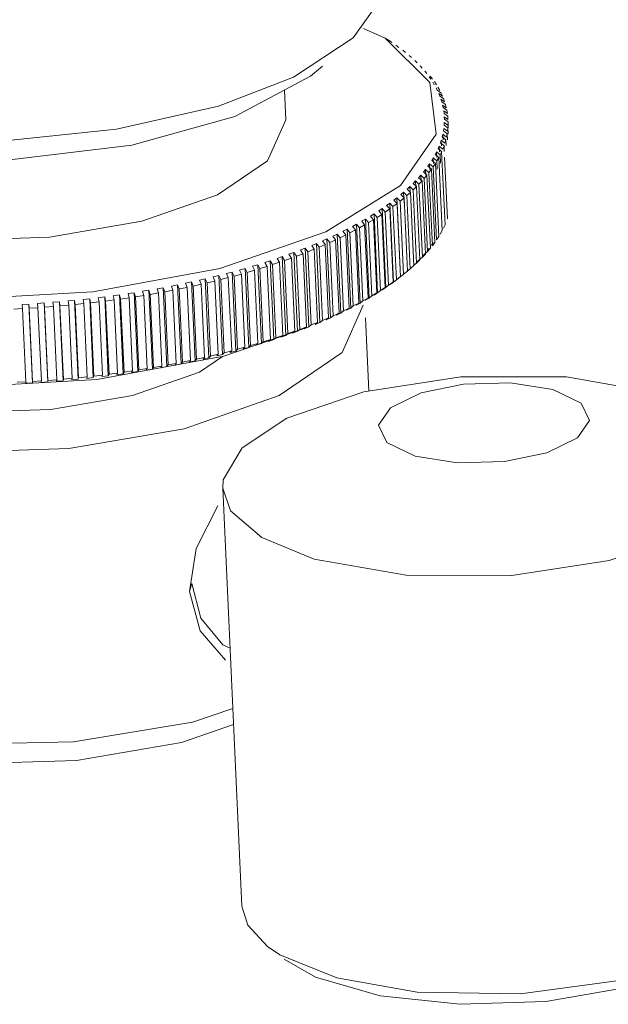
# Model space of a CAD drawing. Header units: millimetres. Extents: x 3925 to 5043, y -86 to 778.
# Tile 130 of 164: x 4819.38 to 4823.56, y 423.38 to 430.37. Entities that reach past the tile are written whole.
import ezdxf

# ---------------------------------------------------------------- set-up
doc = ezdxf.new("R2010")
doc.units = ezdxf.units.MM
doc.header["$LTSCALE"] = 46.255
doc.layers.add('140-155102-0DXF_CONTINUOUS_LINE', color=7, linetype='CONTINUOUS')

msp = doc.modelspace()

# ---------------------------------------------------------------- linework, layer by layer
at = {"layer": '140-155102-0DXF_CONTINUOUS_LINE', "color": 7, "linetype": 'Continuous', "lineweight": 0}
for p, q in [((4821.9455, 430.5299), (4821.7446, 430.2453)), ((4821.9709, 430.2442), (4821.8171, 430.3128)), ((4822.2881, 429.9281), (4821.9709, 430.2442)), ((4821.971, 430.2442), (4822.0059, 430.2213)), ((4822.0192, 430.2125), (4822.0059, 430.2213)), ((4822.0692, 430.1774), (4822.0482, 430.1925)), ((4822.1157, 430.1416), (4822.0962, 430.157)), ((4822.1588, 430.105), (4822.1408, 430.1207)), ((4822.1983, 430.0677), (4822.1818, 430.0837)), ((4821.4415, 429.9728), (4821.5257, 430.0434)), ((4822.2343, 430.0298), (4822.2193, 430.0461)), ((4822.2667, 429.9913), (4822.2533, 430.0079)), ((4820.9033, 429.6877), (4821.4415, 429.9728)), ((4822.2954, 429.9523), (4822.2836, 429.969)), ((4822.3336, 429.5615), (4822.2881, 429.9281)), ((4822.3087, 429.952), (4822.2918, 429.9744)), ((4822.3204, 429.9127), (4822.3102, 429.9297)), ((4822.3355, 429.9123), (4822.3207, 429.935)), ((4821.2661, 429.6622), (4821.2563, 429.8747)), ((4822.3417, 429.8727), (4822.3331, 429.8899)), ((4822.3674, 429.8547), (4822.3417, 429.8727)), ((4822.3586, 429.8722), (4822.346, 429.8951)), ((4822.3593, 429.8323), (4822.3522, 429.8496)), ((4822.3523, 429.8496), (4822.3779, 429.8316)), ((4822.378, 429.8316), (4822.3674, 429.8548)), ((4822.3851, 429.814), (4822.3593, 429.8323)), ((4822.3677, 429.809), (4822.3935, 429.7907)), ((4822.3731, 429.7915), (4822.3677, 429.809)), ((4822.399, 429.7729), (4822.3731, 429.7915)), ((4822.3793, 429.768), (4822.4052, 429.7494)), ((4822.3831, 429.7504), (4822.3793, 429.768)), ((4822.3935, 429.7907), (4822.3851, 429.814)), ((4822.4053, 429.7494), (4822.3991, 429.7729)), ((4822.4091, 429.7315), (4822.3831, 429.7504)), ((4822.3872, 429.7268), (4822.4132, 429.7078)), ((4822.3894, 429.7091), (4822.3872, 429.7268)), ((4822.4154, 429.6898), (4822.3894, 429.7091)), ((4822.4132, 429.7078), (4822.4092, 429.7315)), ((4820.1709, 429.484), (4820.9033, 429.6877)), ((4822.3904, 429.6258), (4822.3915, 429.6437)), ((4822.3912, 429.6853), (4822.4173, 429.666)), ((4822.3918, 429.6675), (4822.3912, 429.6853)), ((4822.3915, 429.6436), (4822.4175, 429.624)), ((4822.4178, 429.6479), (4822.3918, 429.6675)), ((4822.4173, 429.666), (4822.4154, 429.6898)), ((4822.4176, 429.624), (4822.4179, 429.6479)), ((4822.4198, 429.606), (4822.4178, 429.6479)), ((4822.0791, 429.1957), (4822.3336, 429.5615)), ((4822.3763, 429.5421), (4822.3806, 429.56)), ((4822.3806, 429.56), (4822.4066, 429.5397)), ((4822.3824, 429.5206), (4822.3806, 429.56)), ((4822.3853, 429.584), (4822.3879, 429.6019)), ((4822.4112, 429.5637), (4822.3853, 429.584)), ((4822.3879, 429.6019), (4822.4139, 429.5819)), ((4822.4164, 429.6059), (4822.3904, 429.6258)), ((4822.4066, 429.5397), (4822.4113, 429.5637)), ((4822.4131, 429.522), (4822.4112, 429.5637)), ((4822.414, 429.5819), (4822.4165, 429.6059)), ((4822.4184, 429.5641), (4822.4164, 429.6059)), ((4822.3635, 429.5002), (4822.3694, 429.5181)), ((4822.3893, 429.4793), (4822.3635, 429.5003)), ((4822.3694, 429.5181), (4822.3953, 429.4975)), ((4822.3713, 429.4785), (4822.3694, 429.5181)), ((4822.4022, 429.5215), (4822.3763, 429.5421)), ((4822.3954, 429.4975), (4822.4022, 429.5215)), ((4822.4041, 429.48), (4822.4022, 429.5215)), ((4822.3267, 429.4167), (4822.3359, 429.4345)), ((4822.3359, 429.4345), (4822.3615, 429.4132)), ((4822.3377, 429.3944), (4822.3359, 429.4345)), ((4822.347, 429.4584), (4822.3545, 429.4763)), ((4822.3726, 429.4372), (4822.347, 429.4584)), ((4822.3545, 429.4763), (4822.3803, 429.4553)), ((4822.3564, 429.4364), (4822.3545, 429.4763)), ((4822.3615, 429.4132), (4822.3727, 429.4372)), ((4822.3966, 428.9175), (4822.3726, 429.4372)), ((4822.3803, 429.4553), (4822.3894, 429.4793)), ((4822.3912, 429.438), (4822.3893, 429.4793)), ((4822.275, 429.3337), (4822.2873, 429.3514)), ((4822.2873, 429.3514), (4822.3126, 429.3294)), ((4822.2892, 429.311), (4822.2873, 429.3514)), ((4822.3027, 429.3751), (4822.3135, 429.3929)), ((4822.328, 429.3532), (4822.3027, 429.3751)), ((4822.3126, 429.3294), (4822.3281, 429.3532)), ((4822.3134, 429.3929), (4822.3389, 429.3712)), ((4822.3153, 429.3526), (4822.3134, 429.3929)), ((4822.3522, 429.3951), (4822.3267, 429.4167)), ((4822.3519, 428.8335), (4822.328, 429.3532)), ((4822.3389, 429.3712), (4822.3523, 429.3951)), ((4822.3416, 429.3134), (4822.3389, 429.3712)), ((4822.3761, 428.8754), (4822.3522, 429.3951)), ((4822.3642, 429.3548), (4822.3615, 429.4132)), ((4822.4132, 428.9596), (4822.3931, 429.397)), ((4822.2437, 429.2926), (4822.2575, 429.3102)), ((4822.2685, 429.27), (4822.2437, 429.2926)), ((4822.2575, 429.3101), (4822.2826, 429.2879)), ((4822.2594, 429.2696), (4822.2575, 429.3101)), ((4822.3001, 429.3115), (4822.275, 429.3337)), ((4822.2826, 429.2879), (4822.3001, 429.3115)), ((4822.3065, 428.7682), (4822.2826, 429.2879)), ((4822.324, 428.7918), (4822.3001, 429.3115)), ((4822.3365, 428.8098), (4822.3126, 429.3294)), ((4822.1701, 429.2113), (4822.1871, 429.2286)), ((4822.1943, 429.1881), (4822.1702, 429.2113)), ((4822.1871, 429.2286), (4822.2115, 429.2056)), ((4822.1889, 429.1878), (4822.1871, 429.2286)), ((4822.2087, 429.2518), (4822.2241, 429.2692)), ((4822.2332, 429.2289), (4822.2087, 429.2518)), ((4822.2116, 429.2056), (4822.2333, 429.2289)), ((4822.2241, 429.2692), (4822.2489, 429.2466)), ((4822.226, 429.2285), (4822.2241, 429.2692)), ((4822.2571, 428.7092), (4822.2332, 429.2289)), ((4822.2489, 429.2466), (4822.2685, 429.27)), ((4822.2728, 428.7269), (4822.2489, 429.2466)), ((4822.2924, 428.7503), (4822.2685, 429.27)), ((4821.5495, 428.8666), (4822.0791, 429.1957)), ((4822.0825, 429.1316), (4822.1024, 429.1485)), ((4822.1024, 429.1485), (4822.1262, 429.1249)), ((4822.106, 429.0705), (4822.1024, 429.1485)), ((4822.1262, 429.1249), (4822.1519, 429.1477)), ((4822.1281, 429.1712), (4822.1465, 429.1883)), ((4822.1519, 429.1477), (4822.1281, 429.1712)), ((4822.1465, 429.1883), (4822.1706, 429.165)), ((4822.1484, 429.1475), (4822.1465, 429.1883)), ((4822.1758, 428.628), (4822.1519, 429.1477)), ((4822.1707, 429.165), (4822.1944, 429.1881)), ((4822.1946, 428.6453), (4822.1707, 429.165)), ((4822.2182, 428.6684), (4822.1943, 429.1881)), ((4822.2355, 428.6859), (4822.2116, 429.2056)), ((4821.9811, 429.0539), (4822.0039, 429.0703)), ((4822.0039, 429.0703), (4822.0269, 429.0461)), ((4822.0297, 428.5095), (4822.0039, 429.0703)), ((4822.027, 429.0461), (4822.0566, 429.0683)), ((4822.0335, 429.0925), (4822.0549, 429.1091)), ((4822.0565, 429.0683), (4822.0335, 429.0925)), ((4822.0548, 429.1091), (4822.0783, 429.0852)), ((4822.0806, 428.5484), (4822.0548, 429.1091)), ((4822.0805, 428.5486), (4822.0565, 429.0683)), ((4822.0783, 429.0852), (4822.106, 429.1077)), ((4822.1022, 428.5655), (4822.0783, 429.0852)), ((4822.1059, 429.1077), (4822.0825, 429.1316)), ((4822.1299, 428.588), (4822.1059, 429.1077)), ((4822.1501, 428.6052), (4822.1262, 429.1249)), ((4821.9254, 429.0159), (4821.9496, 429.032)), ((4821.9476, 428.9911), (4821.9255, 429.0159)), ((4821.9496, 429.032), (4821.9722, 429.0075)), ((4821.9754, 428.4713), (4821.9496, 429.032)), ((4821.9723, 429.0075), (4822.0038, 429.0294)), ((4821.9962, 428.4878), (4821.9723, 429.0075)), ((4822.0037, 429.0294), (4821.9811, 429.0539)), ((4822.0277, 428.5097), (4822.0037, 429.0294)), ((4822.0509, 428.5264), (4822.027, 429.0461)), ((4821.8044, 428.9418), (4821.8314, 428.9574)), ((4821.8256, 428.9164), (4821.8045, 428.9418)), ((4821.8314, 428.9574), (4821.853, 428.9323)), ((4821.8572, 428.3967), (4821.8314, 428.9574)), ((4821.853, 428.9323), (4821.8883, 428.9534)), ((4821.877, 428.4126), (4821.853, 428.9323)), ((4821.8665, 428.9785), (4821.8921, 428.9944)), ((4821.8882, 428.9534), (4821.8665, 428.9785)), ((4821.9121, 428.4337), (4821.8882, 428.9534)), ((4821.8921, 428.9944), (4821.9142, 428.9696)), ((4821.9179, 428.4336), (4821.8921, 428.9944)), ((4821.9143, 428.9695), (4821.9477, 428.9911)), ((4821.9382, 428.4499), (4821.9143, 428.9695)), ((4821.9715, 428.4714), (4821.9476, 428.9911)), ((4820.7965, 428.6064), (4821.5495, 428.8666)), ((4821.6711, 428.8707), (4821.7006, 428.8856)), ((4821.6912, 428.8447), (4821.6711, 428.8707)), ((4821.7006, 428.8856), (4821.7213, 428.8599)), ((4821.7264, 428.3249), (4821.7006, 428.8856)), ((4821.7213, 428.8599), (4821.76, 428.8802)), ((4821.7452, 428.3402), (4821.7213, 428.8599)), ((4821.7393, 428.9059), (4821.7675, 428.9212)), ((4821.76, 428.8802), (4821.7393, 428.9059)), ((4821.7839, 428.3605), (4821.76, 428.8802)), ((4821.7675, 428.9211), (4821.7887, 428.8957)), ((4821.7933, 428.3604), (4821.7675, 428.9211)), ((4821.7887, 428.8957), (4821.8257, 428.9164)), ((4821.8126, 428.376), (4821.7887, 428.8957)), ((4821.8496, 428.3967), (4821.8256, 428.9164)), ((4822.3762, 428.8754), (4822.3629, 428.8516)), ((4822.3966, 428.9175), (4822.3854, 428.8935)), ((4821.5261, 428.8028), (4821.5581, 428.817)), ((4821.545, 428.7763), (4821.5261, 428.8028)), ((4821.558, 428.817), (4821.5775, 428.7908)), ((4821.558, 428.817), (4821.5838, 428.2563)), ((4821.5775, 428.7907), (4821.5986, 428.8005)), ((4821.5775, 428.7908), (4821.6015, 428.2711)), ((4821.5986, 428.8005), (4821.6196, 428.8101)), ((4821.6, 428.8363), (4821.6308, 428.8509)), ((4821.6196, 428.8101), (4821.6, 428.8363)), ((4821.6435, 428.2904), (4821.6196, 428.8101)), ((4821.6308, 428.8509), (4821.6508, 428.8249)), ((4821.6566, 428.2902), (4821.6308, 428.8509)), ((4821.6508, 428.8249), (4821.6913, 428.8447)), ((4821.6748, 428.3052), (4821.6508, 428.8249)), ((4821.7151, 428.325), (4821.6912, 428.8447)), ((4822.3131, 428.7907), (4822.3008, 428.773)), ((4822.324, 428.7918), (4822.3065, 428.7682)), ((4822.352, 428.8335), (4822.3365, 428.8098)), ((4821.2882, 428.7078), (4821.3235, 428.7208)), ((4821.3235, 428.7208), (4821.3411, 428.6938)), ((4821.3235, 428.7208), (4821.3493, 428.1601)), ((4821.3701, 428.7385), (4821.4043, 428.752)), ((4821.3877, 428.7115), (4821.3701, 428.7385)), ((4821.4043, 428.7519), (4821.4226, 428.7252)), ((4821.4043, 428.7519), (4821.4301, 428.1912)), ((4821.4226, 428.7251), (4821.4678, 428.7434)), ((4821.4226, 428.7252), (4821.4465, 428.2055)), ((4821.4494, 428.7702), (4821.4825, 428.784)), ((4821.4677, 428.7434), (4821.4494, 428.7702)), ((4821.4678, 428.7434), (4821.4917, 428.2238)), ((4821.4825, 428.784), (4821.5014, 428.7575)), ((4821.4825, 428.784), (4821.5083, 428.2233)), ((4821.5014, 428.7575), (4821.5451, 428.7763)), ((4821.5014, 428.7575), (4821.5253, 428.2378)), ((4821.5451, 428.7763), (4821.569, 428.2566)), ((4822.2728, 428.7269), (4822.2499, 428.7084)), ((4822.2833, 428.7494), (4822.2695, 428.7319)), ((4822.2924, 428.7503), (4822.2728, 428.7269)), ((4821.1171, 428.6495), (4821.1545, 428.6616)), ((4821.1327, 428.6218), (4821.1171, 428.6495)), ((4821.1544, 428.6616), (4821.1707, 428.6341)), ((4821.1544, 428.6616), (4821.1802, 428.1009)), ((4821.1707, 428.6341), (4821.2202, 428.6506)), ((4821.2038, 428.6781), (4821.2402, 428.6907)), ((4821.2201, 428.6506), (4821.2038, 428.6781)), ((4821.2202, 428.6506), (4821.2441, 428.131)), ((4821.2402, 428.6907), (4821.2571, 428.6634)), ((4821.2402, 428.6907), (4821.266, 428.13)), ((4821.2571, 428.6634), (4821.3052, 428.6806)), ((4821.2571, 428.6634), (4821.281, 428.1437)), ((4821.3052, 428.6806), (4821.2882, 428.7078)), ((4821.3052, 428.6806), (4821.3291, 428.1609)), ((4821.3411, 428.6938), (4821.3878, 428.7115)), ((4821.3411, 428.6938), (4821.365, 428.1741)), ((4821.3878, 428.7115), (4821.4117, 428.1918)), ((4822.2183, 428.6684), (4822.1946, 428.6453)), ((4822.2129, 428.6678), (4822.196, 428.6506)), ((4822.2355, 428.6859), (4822.2129, 428.6678)), ((4822.2499, 428.7085), (4822.2345, 428.691)), ((4822.2572, 428.7092), (4822.2355, 428.6859)), ((4819.8939, 428.4405), (4820.7965, 428.6064)), ((4820.8439, 428.5702), (4820.884, 428.5809)), ((4820.8839, 428.5809), (4820.8981, 428.5527)), ((4820.8839, 428.5809), (4820.9097, 428.0201)), ((4820.937, 428.5955), (4820.9762, 428.6067)), ((4820.9512, 428.5673), (4820.9371, 428.5955)), ((4820.9762, 428.6067), (4820.9911, 428.5787)), ((4820.9762, 428.6067), (4821.002, 428.0459)), ((4820.9911, 428.5787), (4821.0431, 428.594)), ((4820.9911, 428.5787), (4821.015, 428.059)), ((4821.0281, 428.6219), (4821.0665, 428.6336)), ((4821.043, 428.594), (4821.0282, 428.6219)), ((4821.0431, 428.594), (4821.067, 428.0743)), ((4821.0664, 428.6336), (4821.082, 428.6058)), ((4821.0664, 428.6336), (4821.0922, 428.0728)), ((4821.082, 428.6058), (4821.1328, 428.6218)), ((4821.082, 428.6058), (4821.1059, 428.0862)), ((4821.1328, 428.6218), (4821.1567, 428.1021)), ((4821.1707, 428.6341), (4821.1946, 428.1144)), ((4822.1299, 428.588), (4822.1022, 428.5655)), ((4822.1501, 428.6052), (4822.1282, 428.5877)), ((4822.1759, 428.628), (4822.1501, 428.6052)), ((4822.1946, 428.6454), (4822.1723, 428.6276)), ((4820.5534, 428.5015), (4820.5958, 428.5107)), ((4820.5957, 428.5106), (4820.6076, 428.4819)), ((4820.5957, 428.5106), (4820.6215, 427.9499)), ((4820.652, 428.5232), (4820.6936, 428.5328)), ((4820.6638, 428.4945), (4820.652, 428.5232)), ((4820.6936, 428.5328), (4820.7062, 428.5043)), ((4820.6936, 428.5328), (4820.7194, 427.9721)), ((4820.7062, 428.5042), (4820.7615, 428.5175)), ((4820.7488, 428.5461), (4820.7897, 428.5563)), ((4820.7615, 428.5175), (4820.7489, 428.5461)), ((4820.7615, 428.5175), (4820.7854, 427.9979)), ((4820.7897, 428.5563), (4820.8031, 428.5279)), ((4820.7897, 428.5563), (4820.8155, 427.9955)), ((4820.803, 428.5279), (4820.8573, 428.5418)), ((4820.8031, 428.5279), (4820.827, 428.0082)), ((4820.8573, 428.5418), (4820.8439, 428.5702)), ((4820.8573, 428.5418), (4820.8813, 428.0222)), ((4820.898, 428.5527), (4820.9512, 428.5673)), ((4820.8981, 428.5527), (4820.922, 428.033)), ((4820.9512, 428.5673), (4820.9752, 428.0477)), ((4822.0277, 428.5097), (4821.9962, 428.4878)), ((4822.0069, 428.4931), (4822.0277, 428.5097)), ((4822.0297, 428.5096), (4822.0069, 428.4931)), ((4822.0509, 428.5264), (4822.0297, 428.5095)), ((4822.0805, 428.5486), (4822.0509, 428.5264)), ((4822.0593, 428.5317), (4822.0805, 428.5486)), ((4822.1022, 428.5655), (4822.0806, 428.5484)), ((4818.9302, 428.3852), (4819.8939, 428.4405)), ((4820.2489, 428.4442), (4820.2931, 428.4517)), ((4820.2575, 428.4149), (4820.2489, 428.4442)), ((4820.293, 428.4517), (4820.3024, 428.4224)), ((4820.293, 428.4517), (4820.3188, 427.8909)), ((4820.3518, 428.462), (4820.3954, 428.47)), ((4820.3612, 428.4328), (4820.3518, 428.462)), ((4820.3953, 428.47), (4820.4056, 428.441)), ((4820.3953, 428.47), (4820.4211, 427.9093)), ((4820.4055, 428.4409), (4820.4636, 428.4521)), ((4820.4056, 428.441), (4820.4295, 427.9213)), ((4820.4533, 428.4811), (4820.4963, 428.4897)), ((4820.4636, 428.4521), (4820.4533, 428.4811)), ((4820.4636, 428.4521), (4820.4875, 427.9324)), ((4820.4963, 428.4897), (4820.5073, 428.4608)), ((4820.4963, 428.4897), (4820.5221, 427.929)), ((4820.5073, 428.4608), (4820.5645, 428.4726)), ((4820.5073, 428.4608), (4820.5312, 427.9411)), ((4820.5645, 428.4726), (4820.5535, 428.5015)), ((4820.5645, 428.4726), (4820.5885, 427.9529)), ((4820.6075, 428.4819), (4820.6639, 428.4945)), ((4820.6076, 428.4819), (4820.6315, 427.9622)), ((4820.6639, 428.4945), (4820.6878, 427.9748)), ((4820.7062, 428.5043), (4820.7301, 427.9846)), ((4821.9382, 428.4499), (4821.9179, 428.4336)), ((4821.9716, 428.4714), (4821.9382, 428.4499)), ((4821.9755, 428.4713), (4821.9512, 428.4551)), ((4821.9513, 428.4551), (4821.9715, 428.4714)), ((4821.9962, 428.4878), (4821.9754, 428.4713)), ((4819.6111, 428.3661), (4819.6574, 428.37)), ((4819.6574, 428.37), (4819.6832, 427.8093)), ((4819.6574, 428.37), (4819.6617, 428.3401)), ((4819.7192, 428.3756), (4819.7653, 428.3801)), ((4819.7236, 428.3457), (4819.7193, 428.3756)), ((4819.7653, 428.3801), (4819.7911, 427.8194)), ((4819.7653, 428.3801), (4819.7704, 428.3503)), ((4819.8268, 428.3866), (4819.8726, 428.3917)), ((4819.832, 428.3568), (4819.8268, 428.3866)), ((4819.8725, 428.3917), (4819.8983, 427.8309)), ((4819.8725, 428.3917), (4819.8786, 428.362)), ((4819.8785, 428.3619), (4819.9398, 428.3692)), ((4819.9336, 428.3989), (4819.9791, 428.4046)), ((4819.9397, 428.3692), (4819.9337, 428.3989)), ((4819.9398, 428.3692), (4819.9637, 427.8495)), ((4819.9791, 428.4046), (4820.0049, 427.8439)), ((4819.9791, 428.4046), (4819.986, 428.375)), ((4819.9859, 428.375), (4820.0467, 428.383)), ((4819.986, 428.375), (4820.0099, 427.8553)), ((4820.0397, 428.4127), (4820.0848, 428.419)), ((4820.0466, 428.383), (4820.0397, 428.4127)), ((4820.0467, 428.383), (4820.0706, 427.8634)), ((4820.0848, 428.419), (4820.0925, 428.3894)), ((4820.0848, 428.419), (4820.1106, 427.8582)), ((4820.0925, 428.3894), (4820.1527, 428.3983)), ((4820.0925, 428.3894), (4820.1164, 427.8698)), ((4820.1448, 428.4278), (4820.1895, 428.4346)), ((4820.1526, 428.3983), (4820.1449, 428.4278)), ((4820.1527, 428.3983), (4820.1766, 427.8786)), ((4820.1894, 428.4346), (4820.198, 428.4053)), ((4820.1894, 428.4346), (4820.2153, 427.8739)), ((4820.198, 428.4052), (4820.2576, 428.4149)), ((4820.198, 428.4053), (4820.2219, 427.8856)), ((4820.2576, 428.4149), (4820.2815, 427.8952)), ((4820.3024, 428.4224), (4820.3613, 428.4328)), ((4820.3024, 428.4224), (4820.3263, 427.9028)), ((4820.3613, 428.4328), (4820.3852, 427.9131)), ((4821.8126, 428.3761), (4821.7933, 428.3604)), ((4821.8496, 428.3968), (4821.8126, 428.376)), ((4821.8303, 428.3811), (4821.8496, 428.3967)), ((4821.8572, 428.3967), (4821.8303, 428.3811)), ((4821.877, 428.4126), (4821.8572, 428.3967)), ((4821.9122, 428.4337), (4821.877, 428.4126)), ((4821.9179, 428.4337), (4821.8923, 428.4178)), ((4821.8924, 428.4178), (4821.9121, 428.4337)), ((4819.3331, 428.3181), (4819.3956, 428.3212)), ((4819.3938, 428.3513), (4819.4404, 428.354)), ((4819.3955, 428.3213), (4819.3938, 428.3513)), ((4819.3956, 428.3212), (4819.4195, 427.8016)), ((4819.4403, 428.354), (4819.4429, 428.324)), ((4819.4403, 428.354), (4819.4661, 427.7933)), ((4819.4428, 428.324), (4819.5052, 428.328)), ((4819.4429, 428.324), (4819.4668, 427.8043)), ((4819.5026, 428.358), (4819.5491, 428.3613)), ((4819.5052, 428.328), (4819.5026, 428.358)), ((4819.5052, 428.328), (4819.5292, 427.8083)), ((4819.549, 428.3613), (4819.5748, 427.8005)), ((4819.549, 428.3613), (4819.5525, 428.3313)), ((4819.5524, 428.3313), (4819.6146, 428.3361)), ((4819.5525, 428.3313), (4819.5764, 427.8116)), ((4819.6146, 428.3361), (4819.6112, 428.3661)), ((4819.6146, 428.3361), (4819.6386, 427.8164)), ((4819.6616, 428.3401), (4819.7236, 428.3457)), ((4819.6617, 428.3401), (4819.6856, 427.8204)), ((4819.7236, 428.3457), (4819.7475, 427.826)), ((4819.7704, 428.3503), (4819.832, 428.3567)), ((4819.7704, 428.3503), (4819.7943, 427.8306)), ((4819.832, 428.3567), (4819.8559, 427.8371)), ((4819.8786, 428.362), (4819.9025, 427.8423)), ((4821.6748, 428.3053), (4821.6566, 428.2902)), ((4821.8159, 428.3463), (4821.6664, 428.01)), ((4821.7152, 428.3251), (4821.6748, 428.3052)), ((4821.6969, 428.31), (4821.7151, 428.325)), ((4821.7264, 428.3249), (4821.6969, 428.3099)), ((4821.7452, 428.3403), (4821.7264, 428.3249)), ((4821.7839, 428.3605), (4821.7452, 428.3402)), ((4821.7651, 428.3451), (4821.7839, 428.3605)), ((4821.7933, 428.3604), (4821.7651, 428.3451)), ((4821.5253, 428.2378), (4821.5083, 428.2233)), ((4821.569, 428.2566), (4821.5253, 428.2378)), ((4821.5519, 428.2421), (4821.5689, 428.2566)), ((4821.5839, 428.2563), (4821.5519, 428.2421)), ((4821.6015, 428.2711), (4821.5838, 428.2563)), ((4821.6225, 428.2807), (4821.6015, 428.2711)), ((4821.6435, 428.2904), (4821.6225, 428.2807)), ((4821.6566, 428.2902), (4821.6258, 428.2756)), ((4821.6259, 428.2756), (4821.6435, 428.2904)), ((4821.8553, 427.7364), (4821.8314, 428.255)), ((4821.3951, 428.1801), (4820.8252, 427.9831)), ((4821.3291, 428.1609), (4821.281, 428.1437)), ((4821.314, 428.1471), (4821.3291, 428.1609)), ((4821.3493, 428.1601), (4821.314, 428.1471)), ((4821.365, 428.1741), (4821.3493, 428.1601)), ((4821.4117, 428.1918), (4821.365, 428.1741)), ((4821.3959, 428.1778), (4821.4116, 428.1918)), ((4821.4301, 428.1912), (4821.3959, 428.1778)), ((4821.4465, 428.2055), (4821.4301, 428.1912)), ((4821.4917, 428.2238), (4821.4465, 428.2055)), ((4821.4752, 428.2095), (4821.4916, 428.2238)), ((4821.5083, 428.2233), (4821.4752, 428.2095)), ((4821.1567, 428.1021), (4821.1059, 428.0861)), ((4821.1429, 428.0888), (4821.1566, 428.1021)), ((4821.1803, 428.1009), (4821.1429, 428.0888)), ((4821.1946, 428.1144), (4821.1802, 428.1009)), ((4821.2441, 428.131), (4821.1946, 428.1144)), ((4821.2296, 428.1174), (4821.244, 428.131)), ((4821.266, 428.13), (4821.2296, 428.1174)), ((4821.281, 428.1437), (4821.266, 428.13)), ((4820.8813, 428.0222), (4820.827, 428.0082)), ((4820.8697, 428.0095), (4820.8812, 428.0222)), ((4820.9098, 428.0201), (4820.8697, 428.0095)), ((4820.922, 428.033), (4820.9097, 428.0201)), ((4820.9752, 428.0477), (4820.922, 428.033)), ((4821.0021, 428.0459), (4820.9628, 428.0348)), ((4820.9629, 428.0348), (4820.9751, 428.0477)), ((4821.015, 428.059), (4821.002, 428.0459)), ((4821.067, 428.0743), (4821.015, 428.059)), ((4821.0923, 428.0728), (4821.0539, 428.0612)), ((4821.054, 428.0612), (4821.0669, 428.0743)), ((4821.1059, 428.0862), (4821.0922, 428.0728)), ((4820.8252, 427.9831), (4819.9226, 427.8172)), ((4820.5885, 427.9529), (4820.5312, 427.9411)), ((4820.6216, 427.9499), (4820.5792, 427.9408)), ((4820.5793, 427.9408), (4820.5884, 427.953)), ((4820.6315, 427.9622), (4820.6215, 427.9499)), ((4820.6878, 427.9748), (4820.6315, 427.9622)), ((4820.6519, 427.8696), (4820.8162, 427.9815)), ((4820.6778, 427.9625), (4820.6877, 427.9748)), ((4820.7194, 427.9721), (4820.6778, 427.9625)), ((4820.7301, 427.9846), (4820.7194, 427.9721)), ((4820.7854, 427.9979), (4820.7301, 427.9846)), ((4820.8155, 427.9955), (4820.7746, 427.9854)), ((4820.7747, 427.9854), (4820.7854, 427.9979)), ((4820.827, 428.0082), (4820.8155, 427.9955)), ((4821.6664, 428.01), (4821.219, 427.7046)), ((4820.1766, 427.8786), (4820.1164, 427.8698)), ((4820.1707, 427.867), (4820.1765, 427.8786)), ((4820.2219, 427.8856), (4820.2153, 427.8739)), ((4820.2815, 427.8952), (4820.2219, 427.8856)), ((4820.2747, 427.8835), (4820.2814, 427.8952)), ((4820.3189, 427.8909), (4820.2747, 427.8835)), ((4820.3263, 427.9028), (4820.3188, 427.8909)), ((4820.3852, 427.9131), (4820.3263, 427.9028)), ((4820.3776, 427.9013), (4820.3851, 427.9131)), ((4820.4212, 427.9093), (4820.3776, 427.9013)), ((4820.4295, 427.9213), (4820.4211, 427.9093)), ((4820.4875, 427.9324), (4820.4295, 427.9213)), ((4820.5221, 427.929), (4820.4791, 427.9204)), ((4820.4792, 427.9204), (4820.4875, 427.9324)), ((4820.5312, 427.9411), (4820.5221, 427.929)), ((4819.9226, 427.8172), (4818.9588, 427.7619)), ((4819.5764, 427.8116), (4819.5748, 427.8005)), ((4819.6386, 427.8164), (4819.5763, 427.8116)), ((4819.6832, 427.8093), (4819.6369, 427.8054)), ((4819.637, 427.8054), (4819.6385, 427.8165)), ((4819.6856, 427.8204), (4819.6832, 427.8093)), ((4819.7475, 427.826), (4819.6856, 427.8204)), ((4819.7911, 427.8194), (4819.745, 427.8149)), ((4819.7451, 427.8149), (4819.7475, 427.8261)), ((4819.7943, 427.8306), (4819.7911, 427.8194)), ((4819.8559, 427.8371), (4819.7943, 427.8306)), ((4819.8526, 427.8258), (4819.8559, 427.8371)), ((4819.8984, 427.8309), (4819.8526, 427.8258)), ((4819.9025, 427.8423), (4819.8983, 427.8309)), ((4819.9637, 427.8495), (4819.9025, 427.8423)), ((4820.0049, 427.8439), (4819.9594, 427.8382)), ((4819.9595, 427.8382), (4819.9636, 427.8495)), ((4820.0099, 427.8553), (4820.0049, 427.8439)), ((4820.0706, 427.8634), (4820.0099, 427.8553)), ((4820.1106, 427.8582), (4820.0655, 427.8519)), ((4820.0656, 427.8519), (4820.0706, 427.8634)), ((4820.1164, 427.8698), (4820.1106, 427.8582)), ((4820.2153, 427.8739), (4820.1706, 427.867)), ((4820.1761, 427.7032), (4820.6519, 427.8696)), ((4819.4195, 427.8016), (4819.357, 427.7984)), ((4819.4196, 427.7906), (4819.4194, 427.8016)), ((4819.4662, 427.7933), (4819.4196, 427.7906)), ((4819.4668, 427.8043), (4819.4661, 427.7933)), ((4819.5292, 427.8083), (4819.4668, 427.8043)), ((4819.5284, 427.7973), (4819.5291, 427.8083)), ((4819.5749, 427.8006), (4819.5284, 427.7973)), ((4819.5965, 427.6045), (4820.1761, 427.7032)), ((4821.219, 427.7046), (4820.543, 427.4678)), ((4821.273, 427.5436), (4821.8189, 427.7308)), ((4818.992, 427.5854), (4819.5965, 427.6045)), ((4820.955, 427.3324), (4821.273, 427.5436)), ((4820.8177, 427.0451), (4820.9543, 424.076)), ((4820.5981, 426.368), (4820.5823, 426.3102)), ((4820.6032, 425.3815), (4820.8897, 425.4804))]:
    msp.add_line(p, q, dxfattribs=at)
for points in [[(4821.7446, 430.2453), (4821.3198, 429.9669), (4820.7866, 429.7609)], [(4820.7866, 429.7609), (4820.0629, 429.596), (4819.2701, 429.5146), (4818.4302, 429.5261), (4817.6161, 429.6477)], [(4820.7804, 429.1304), (4821.1359, 429.3722), (4821.266, 429.6622)], [(4817.7009, 429.5178), (4818.4662, 429.3932), (4819.3244, 429.3815), (4820.1709, 429.484)], [(4817.7193, 429.0268), (4818.2445, 428.874), (4818.8931, 428.8053), (4819.587, 428.8287), (4820.2425, 428.9417), (4820.7804, 429.1304)], [(4821.8189, 427.7308), (4822.5094, 427.8369), (4823.2599, 427.8359), (4823.9152, 427.7213)], [(4822.1835, 427.2734), (4821.9839, 427.37), (4821.9247, 427.492), (4822.0101, 427.6166), (4822.2269, 427.7219), (4822.528, 427.7847), (4822.8616, 427.794), (4823.1631, 427.7454)], [(4823.1631, 427.7454), (4823.3627, 427.6487), (4823.422, 427.5268), (4823.3365, 427.4021), (4823.1197, 427.2969), (4822.8187, 427.2341), (4822.4851, 427.2248), (4822.1835, 427.2734)], [(4820.543, 427.4678), (4819.7244, 427.3273), (4818.8676, 427.298), (4818.0574, 427.3827), (4817.3995, 427.5722)], [(4820.8177, 427.0451), (4820.8215, 427.1049), (4820.955, 427.3324)], [(4821.4662, 426.5413), (4821.0943, 426.6939), (4820.8739, 426.8853), (4820.8177, 427.0451)], [(4820.5823, 426.3102), (4820.6282, 426.6155), (4820.7829, 426.92)], [(4824.1084, 426.719), (4823.5625, 426.5318), (4822.872, 426.4257), (4822.1215, 426.4267), (4821.4662, 426.5413)], [(4820.5981, 426.368), (4820.6628, 426.121), (4820.8189, 425.9331), (4820.8701, 425.9072)], [(4820.8364, 425.8227), (4820.6563, 426.0323), (4820.5823, 426.3102)], [(4817.6871, 425.337), (4818.2751, 425.1644), (4819.002, 425.0858), (4819.7792, 425.1104), (4820.5245, 425.2372), (4820.8949, 425.3668)], [(4818.1103, 425.3133), (4818.8745, 425.2239), (4819.7573, 425.2437), (4820.6032, 425.3815)], [(4820.9543, 424.076), (4820.9955, 423.9403), (4821.1349, 423.7887)], [(4821.1349, 423.7887), (4821.223, 423.7295), (4821.6277, 423.5651), (4822.1995, 423.4629), (4822.9322, 423.4514), (4823.6332, 423.5474), (4824.245, 423.7498)], [(4821.2535, 423.6982), (4821.4774, 423.5713), (4821.9369, 423.4376), (4822.5045, 423.3774), (4823.1116, 423.398), (4823.6851, 423.4968), (4824.1558, 423.6619)]]:
    msp.add_lwpolyline(points, dxfattribs=at)

doc.saveas('drawing.dxf')
